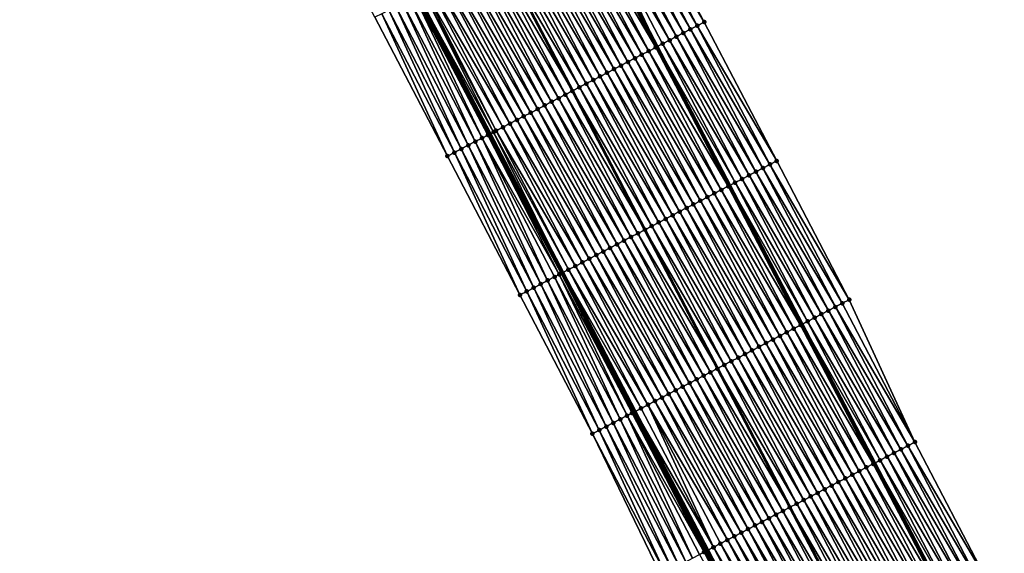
# Model space of a CAD drawing. Header units: feet. Extents: x 2010743 to 2022806, y 818705 to 837694.
# Tile 148 of 256: x 2012669 to 2012795, y 824448 to 824516. Entities that reach past the tile are written whole.
import ezdxf

# ---------------------------------------------------------------- set-up
doc = ezdxf.new("R2010")
doc.units = ezdxf.units.FT
doc.header["$MEASUREMENT"] = 0
for name, color, linetype, lineweight in [('EP_Travel Lane', 172, 'Continuous', 53), ('Road Shots', 141, 'Continuous', 100), ('STRIPING', 60, 'Continuous', 53)]:
    doc.layers.add(name, color=color, linetype=linetype, lineweight=lineweight)
doc.layers.add('I-77-MM17-21_NB-Surface-Border', color=7, linetype='Continuous')
doc.layers.add('I-77-MM17-21_NB-Surface-TIN', color=7, linetype='Continuous')

msp = doc.modelspace()

# ---------------------------------------------------------------- linework, layer by layer
at = {"layer": 'EP_Travel Lane'}
for points in [[(2012673.8, 824607.9, 315.02), (2012683.03, 824590.16, 314.74), (2012692.28, 824572.42, 314.45), (2012701.54, 824554.69, 314.19), (2012710.79, 824536.96, 313.93), (2012720.05, 824519.23, 313.69), (2012729.3, 824501.51, 313.43), (2012738.55, 824483.78, 313.18), (2012747.81, 824466.05, 312.86), (2012757.06, 824448.32, 312.57), (2012766.32, 824430.59, 312.3), (2012775.57, 824412.87, 312.02), (2012784.82, 824395.14, 311.74), (2012794.06, 824377.41, 311.45), (2012803.31, 824359.68, 311.17), (2012812.55, 824341.94, 310.91), (2012821.8, 824324.21, 310.63), (2012831.04, 824306.48, 310.33), (2012840.29, 824288.75, 310.04), (2012849.53, 824271.01, 309.74), (2012858.78, 824253.28, 309.46)], [(2012704.34, 824601.27, 314.37), (2012713.6, 824583.55, 314.1), (2012722.85, 824565.82, 313.83), (2012732.11, 824548.1, 313.56), (2012741.36, 824530.37, 313.27), (2012750.61, 824512.64, 313.01), (2012759.87, 824494.91, 312.71), (2012769.12, 824477.18, 312.41), (2012778.38, 824459.46, 312.13), (2012787.63, 824441.73, 311.83), (2012796.89, 824424, 311.53), (2012806.14, 824406.27, 311.26), (2012815.4, 824388.54, 311), (2012824.66, 824370.82, 310.73), (2012833.92, 824353.09, 310.45), (2012843.17, 824335.36, 310.18), (2012852.43, 824317.64, 309.88), (2012861.69, 824299.91, 309.59), (2012870.94, 824282.18, 309.29), (2012880.2, 824264.46, 309.01)]]:
    msp.add_polyline3d(points, dxfattribs=at)
at = {"layer": 'I-77-MM17-21_NB-Surface-Border', "color": 3, "linetype": 'Continuous', "lineweight": -3}
for points in [[(2012844.09, 824268.18, 309.49), (2012834.36, 824285.66, 309.76), (2012824.94, 824303.3, 310.05), (2012815.46, 824320.91, 310.33), (2012806.19, 824338.63, 310.59), (2012796.94, 824356.36, 310.88), (2012787.7, 824374.1, 311.17), (2012778.51, 824391.86, 311.44), (2012769.42, 824409.66, 311.74), (2012760.51, 824427.57, 312.04), (2012751.08, 824445.2, 312.34), (2012742.33, 824463.19, 312.64), (2012733.08, 824480.92, 312.93), (2012723.82, 824498.65, 313.19), (2012714.57, 824516.38, 313.46), (2012705.11, 824534, 313.69), (2012696.03, 824551.82, 313.95), (2012687.38, 824569.86, 314.26), (2012678.38, 824587.75, 314.57), (2012669.22, 824605.52, 314.89)], [(2012708.59, 824603.48, 314.31), (2012718.72, 824586.22, 314.04), (2012727.97, 824568.5, 313.77), (2012738.11, 824551.23, 313.47), (2012747.37, 824533.5, 313.17), (2012756.62, 824515.78, 312.9), (2012765.87, 824498.05, 312.61), (2012775.13, 824480.32, 312.33), (2012783.5, 824462.13, 312.04), (2012792.75, 824444.4, 311.76), (2012802.01, 824426.67, 311.47), (2012812.15, 824409.4, 311.18), (2012821.39, 824391.67, 310.9), (2012830.64, 824373.93, 310.63), (2012839.88, 824356.2, 310.36), (2012848.24, 824338, 310.1), (2012857.48, 824320.27, 309.8), (2012866.73, 824302.54, 309.54), (2012875.09, 824284.34, 309.25), (2012885.22, 824267.07, 308.95)]]:
    msp.add_polyline3d(points, dxfattribs=at)
at = {"layer": 'I-77-MM17-21_NB-Surface-TIN', "color": 128, "linetype": 'Continuous', "lineweight": -3}
for points in [[(2012754.85, 824514.85, 312.94), (2012745.59, 824532.58, 313.22), (2012744.71, 824532.12, 313.23)], [(2012755.73, 824515.31, 312.91), (2012746.48, 824533.04, 313.19), (2012745.59, 824532.58, 313.22)], [(2012754.85, 824514.85, 312.94), (2012755.73, 824515.31, 312.91), (2012745.59, 824532.58, 313.22)], [(2012756.62, 824515.78, 312.9), (2012747.37, 824533.5, 313.17), (2012746.48, 824533.04, 313.19)], [(2012755.73, 824515.31, 312.91), (2012756.62, 824515.78, 312.9), (2012746.48, 824533.04, 313.19)], [(2012752.19, 824513.46, 313), (2012742.93, 824531.19, 313.25), (2012742.05, 824530.73, 313.27)], [(2012753.07, 824513.92, 312.98), (2012743.82, 824531.65, 313.24), (2012742.93, 824531.19, 313.25)], [(2012752.19, 824513.46, 313), (2012753.07, 824513.92, 312.98), (2012742.93, 824531.19, 313.25)], [(2012753.96, 824514.39, 312.96), (2012744.71, 824532.12, 313.23), (2012743.82, 824531.65, 313.24)], [(2012753.07, 824513.92, 312.98), (2012753.96, 824514.39, 312.96), (2012743.82, 824531.65, 313.24)], [(2012753.96, 824514.39, 312.96), (2012754.85, 824514.85, 312.94), (2012744.71, 824532.12, 313.23)], [(2012749.53, 824512.07, 313.03), (2012740.27, 824529.8, 313.29), (2012739.39, 824529.34, 313.31)], [(2012750.42, 824512.54, 313.01), (2012741.16, 824530.26, 313.27), (2012740.27, 824529.8, 313.29)], [(2012749.53, 824512.07, 313.03), (2012750.42, 824512.54, 313.01), (2012740.27, 824529.8, 313.29)], [(2012750.42, 824512.54, 313.01), (2012741.36, 824530.37, 313.27), (2012741.16, 824530.26, 313.27)], [(2012742.05, 824530.73, 313.27), (2012741.36, 824530.37, 313.27), (2012750.61, 824512.64, 313.01)], [(2012750.42, 824512.54, 313.01), (2012750.61, 824512.64, 313.01), (2012741.36, 824530.37, 313.27)], [(2012751.3, 824513, 313.01), (2012742.05, 824530.73, 313.27), (2012750.61, 824512.64, 313.01)], [(2012751.3, 824513, 313.01), (2012752.19, 824513.46, 313), (2012742.05, 824530.73, 313.27)], [(2012747.76, 824511.15, 313.06), (2012738.5, 824528.87, 313.32), (2012737.62, 824528.41, 313.33)], [(2012748.64, 824511.61, 313.05), (2012739.39, 824529.34, 313.31), (2012738.5, 824528.87, 313.32)], [(2012747.76, 824511.15, 313.06), (2012748.64, 824511.61, 313.05), (2012738.5, 824528.87, 313.32)], [(2012748.64, 824511.61, 313.05), (2012749.53, 824512.07, 313.03), (2012739.39, 824529.34, 313.31)], [(2012745.1, 824509.76, 313.11), (2012735.84, 824527.49, 313.37), (2012734.96, 824527.02, 313.38)], [(2012745.98, 824510.22, 313.09), (2012736.73, 824527.95, 313.35), (2012735.84, 824527.49, 313.37)], [(2012745.1, 824509.76, 313.11), (2012745.98, 824510.22, 313.09), (2012735.84, 824527.49, 313.37)], [(2012746.87, 824510.68, 313.08), (2012737.62, 824528.41, 313.33), (2012736.73, 824527.95, 313.35)], [(2012745.98, 824510.22, 313.09), (2012746.87, 824510.68, 313.08), (2012736.73, 824527.95, 313.35)], [(2012746.87, 824510.68, 313.08), (2012747.76, 824511.15, 313.06), (2012737.62, 824528.41, 313.33)], [(2012742.44, 824508.37, 313.16), (2012733.18, 824526.1, 313.42), (2012732.3, 824525.63, 313.44)], [(2012743.32, 824508.83, 313.14), (2012734.07, 824526.56, 313.4), (2012733.18, 824526.1, 313.42)], [(2012742.44, 824508.37, 313.16), (2012743.32, 824508.83, 313.14), (2012733.18, 824526.1, 313.42)], [(2012744.21, 824509.29, 313.12), (2012734.96, 824527.02, 313.38), (2012734.07, 824526.56, 313.4)], [(2012743.32, 824508.83, 313.14), (2012744.21, 824509.29, 313.12), (2012734.07, 824526.56, 313.4)], [(2012744.21, 824509.29, 313.12), (2012745.1, 824509.76, 313.11), (2012734.96, 824527.02, 313.38)], [(2012740.67, 824507.44, 313.2), (2012731.41, 824525.17, 313.46), (2012730.52, 824524.71, 313.48)], [(2012741.55, 824507.91, 313.18), (2012732.3, 824525.63, 313.44), (2012731.41, 824525.17, 313.46)], [(2012740.67, 824507.44, 313.2), (2012741.55, 824507.91, 313.18), (2012731.41, 824525.17, 313.46)], [(2012741.55, 824507.91, 313.18), (2012742.44, 824508.37, 313.16), (2012732.3, 824525.63, 313.44)], [(2012738.01, 824506.05, 313.25), (2012728.75, 824523.78, 313.51), (2012727.87, 824523.32, 313.53)], [(2012738.89, 824506.52, 313.23), (2012729.64, 824524.24, 313.49), (2012728.75, 824523.78, 313.51)], [(2012738.01, 824506.05, 313.25), (2012738.89, 824506.52, 313.23), (2012728.75, 824523.78, 313.51)], [(2012729.64, 824524.24, 313.49), (2012739.78, 824506.98, 313.22), (2012730.52, 824524.71, 313.48)], [(2012738.89, 824506.52, 313.23), (2012739.78, 824506.98, 313.22), (2012729.64, 824524.24, 313.49)], [(2012740.67, 824507.44, 313.2), (2012730.52, 824524.71, 313.48), (2012739.78, 824506.98, 313.22)], [(2012735.35, 824504.66, 313.31), (2012726.09, 824522.39, 313.57), (2012725.21, 824521.93, 313.59)], [(2012736.23, 824505.13, 313.29), (2012726.98, 824522.86, 313.55), (2012726.09, 824522.39, 313.57)], [(2012735.35, 824504.66, 313.31), (2012736.23, 824505.13, 313.29), (2012726.09, 824522.39, 313.57)], [(2012737.12, 824505.59, 313.27), (2012727.87, 824523.32, 313.53), (2012726.98, 824522.86, 313.55)], [(2012736.23, 824505.13, 313.29), (2012737.12, 824505.59, 313.27), (2012726.98, 824522.86, 313.55)], [(2012737.12, 824505.59, 313.27), (2012738.01, 824506.05, 313.25), (2012727.87, 824523.32, 313.53)], [(2012732.69, 824503.28, 313.36), (2012723.43, 824521, 313.63), (2012722.55, 824520.54, 313.65)], [(2012733.57, 824503.74, 313.34), (2012724.32, 824521.47, 313.61), (2012723.43, 824521, 313.63)], [(2012732.69, 824503.28, 313.36), (2012733.57, 824503.74, 313.34), (2012723.43, 824521, 313.63)], [(2012734.46, 824504.2, 313.33), (2012725.21, 824521.93, 313.59), (2012724.32, 824521.47, 313.61)], [(2012733.57, 824503.74, 313.34), (2012734.46, 824504.2, 313.33), (2012724.32, 824521.47, 313.61)], [(2012734.46, 824504.2, 313.33), (2012735.35, 824504.66, 313.31), (2012725.21, 824521.93, 313.59)], [(2012730.03, 824501.89, 313.42), (2012721, 824519.73, 313.69), (2012720.77, 824519.61, 313.69)], [(2012730.92, 824502.35, 313.4), (2012721.66, 824520.08, 313.68), (2012721, 824519.73, 313.69)], [(2012730.03, 824501.89, 313.42), (2012730.92, 824502.35, 313.4), (2012721, 824519.73, 313.69)], [(2012731.8, 824502.81, 313.38), (2012722.55, 824520.54, 313.65), (2012721.66, 824520.08, 313.68)], [(2012730.92, 824502.35, 313.4), (2012731.8, 824502.81, 313.38), (2012721.66, 824520.08, 313.68)], [(2012731.8, 824502.81, 313.38), (2012732.69, 824503.28, 313.36), (2012722.55, 824520.54, 313.65)], [(2012727.37, 824500.5, 313.33), (2012719, 824518.69, 313.64), (2012718.11, 824518.23, 313.6)], [(2012728.26, 824500.96, 313.37), (2012719.67, 824519.04, 313.69), (2012719, 824518.69, 313.64)], [(2012727.37, 824500.5, 313.33), (2012728.26, 824500.96, 313.37), (2012719, 824518.69, 313.64)], [(2012729, 824501.35, 313.42), (2012719.84, 824519.13, 313.7), (2012719.67, 824519.04, 313.69)], [(2012728.26, 824500.96, 313.37), (2012729, 824501.35, 313.42), (2012719.67, 824519.04, 313.69)], [(2012729.14, 824501.42, 313.43), (2012719.89, 824519.15, 313.7), (2012719.84, 824519.13, 313.7)], [(2012729, 824501.35, 313.42), (2012729.14, 824501.42, 313.43), (2012719.84, 824519.13, 313.7)], [(2012729.15, 824501.43, 313.43), (2012720.05, 824519.23, 313.69), (2012719.89, 824519.15, 313.7)], [(2012729.14, 824501.42, 313.43), (2012729.15, 824501.43, 313.43), (2012719.89, 824519.15, 313.7)], [(2012729.71, 824501.72, 313.42), (2012720.77, 824519.61, 313.69), (2012720.05, 824519.23, 313.69)], [(2012729.71, 824501.72, 313.42), (2012720.05, 824519.23, 313.69), (2012729.3, 824501.51, 313.43)], [(2012729.15, 824501.43, 313.43), (2012729.3, 824501.51, 313.43), (2012720.05, 824519.23, 313.69)], [(2012729.71, 824501.72, 313.42), (2012730.03, 824501.89, 313.42), (2012720.77, 824519.61, 313.69)], [(2012724.71, 824499.11, 313.23), (2012716.34, 824517.3, 313.53), (2012715.45, 824516.84, 313.5)], [(2012725.6, 824499.57, 313.27), (2012717.23, 824517.76, 313.58), (2012716.34, 824517.3, 313.53)], [(2012724.71, 824499.11, 313.23), (2012725.6, 824499.57, 313.27), (2012716.34, 824517.3, 313.53)], [(2012726.48, 824500.04, 313.3), (2012718.11, 824518.23, 313.6), (2012717.23, 824517.76, 313.58)], [(2012725.6, 824499.57, 313.27), (2012726.48, 824500.04, 313.3), (2012717.23, 824517.76, 313.58)], [(2012726.48, 824500.04, 313.3), (2012727.37, 824500.5, 313.33), (2012718.11, 824518.23, 313.6)], [(2012723.82, 824498.65, 313.19), (2012715.45, 824516.84, 313.5), (2012714.57, 824516.38, 313.46)], [(2012723.82, 824498.65, 313.19), (2012724.71, 824499.11, 313.23), (2012715.45, 824516.84, 313.5)], [(2012764.1, 824497.12, 312.65), (2012754.85, 824514.85, 312.94), (2012753.96, 824514.39, 312.96)], [(2012764.99, 824497.59, 312.63), (2012755.73, 824515.31, 312.91), (2012754.85, 824514.85, 312.94)], [(2012764.1, 824497.12, 312.65), (2012764.99, 824497.59, 312.63), (2012754.85, 824514.85, 312.94)], [(2012765.87, 824498.05, 312.61), (2012756.62, 824515.78, 312.9), (2012755.73, 824515.31, 312.91)], [(2012764.99, 824497.59, 312.63), (2012765.87, 824498.05, 312.61), (2012755.73, 824515.31, 312.91)], [(2012761.44, 824495.73, 312.69), (2012752.19, 824513.46, 313), (2012751.3, 824513, 313.01)], [(2012762.33, 824496.2, 312.68), (2012753.07, 824513.92, 312.98), (2012752.19, 824513.46, 313)], [(2012761.44, 824495.73, 312.69), (2012762.33, 824496.2, 312.68), (2012752.19, 824513.46, 313)], [(2012763.22, 824496.66, 312.67), (2012753.96, 824514.39, 312.96), (2012753.07, 824513.92, 312.98)], [(2012762.33, 824496.2, 312.68), (2012763.22, 824496.66, 312.67), (2012753.07, 824513.92, 312.98)], [(2012763.22, 824496.66, 312.67), (2012764.1, 824497.12, 312.65), (2012753.96, 824514.39, 312.96)], [(2012759.67, 824494.81, 312.71), (2012750.42, 824512.54, 313.01), (2012749.53, 824512.07, 313.03)], [(2012750.42, 824512.54, 313.01), (2012759.87, 824494.91, 312.71), (2012750.61, 824512.64, 313.01)], [(2012759.67, 824494.81, 312.71), (2012759.87, 824494.91, 312.71), (2012750.42, 824512.54, 313.01)], [(2012760.56, 824495.27, 312.71), (2012751.3, 824513, 313.01), (2012750.61, 824512.64, 313.01)], [(2012760.56, 824495.27, 312.71), (2012750.61, 824512.64, 313.01), (2012759.87, 824494.91, 312.71)], [(2012760.56, 824495.27, 312.71), (2012761.44, 824495.73, 312.69), (2012751.3, 824513, 313.01)], [(2012757.01, 824493.42, 312.76), (2012747.76, 824511.15, 313.06), (2012746.87, 824510.68, 313.08)], [(2012757.9, 824493.88, 312.75), (2012748.64, 824511.61, 313.05), (2012747.76, 824511.15, 313.06)], [(2012757.01, 824493.42, 312.76), (2012757.9, 824493.88, 312.75), (2012747.76, 824511.15, 313.06)], [(2012758.78, 824494.34, 312.73), (2012749.53, 824512.07, 313.03), (2012748.64, 824511.61, 313.05)], [(2012757.9, 824493.88, 312.75), (2012758.78, 824494.34, 312.73), (2012748.64, 824511.61, 313.05)], [(2012758.78, 824494.34, 312.73), (2012759.67, 824494.81, 312.71), (2012749.53, 824512.07, 313.03)], [(2012754.35, 824492.03, 312.82), (2012745.1, 824509.76, 313.11), (2012744.21, 824509.29, 313.12)], [(2012755.24, 824492.49, 312.8), (2012745.98, 824510.22, 313.09), (2012745.1, 824509.76, 313.11)], [(2012754.35, 824492.03, 312.82), (2012755.24, 824492.49, 312.8), (2012745.1, 824509.76, 313.11)], [(2012756.12, 824492.96, 312.78), (2012746.87, 824510.68, 313.08), (2012745.98, 824510.22, 313.09)], [(2012755.24, 824492.49, 312.8), (2012756.12, 824492.96, 312.78), (2012745.98, 824510.22, 313.09)], [(2012756.12, 824492.96, 312.78), (2012757.01, 824493.42, 312.76), (2012746.87, 824510.68, 313.08)], [(2012752.58, 824491.1, 312.85), (2012743.32, 824508.83, 313.14), (2012742.44, 824508.37, 313.16)], [(2012753.47, 824491.57, 312.83), (2012744.21, 824509.29, 313.12), (2012743.32, 824508.83, 313.14)], [(2012752.58, 824491.1, 312.85), (2012753.47, 824491.57, 312.83), (2012743.32, 824508.83, 313.14)], [(2012753.47, 824491.57, 312.83), (2012754.35, 824492.03, 312.82), (2012744.21, 824509.29, 313.12)], [(2012749.92, 824489.71, 312.92), (2012740.67, 824507.44, 313.2), (2012739.78, 824506.98, 313.22)], [(2012750.81, 824490.18, 312.9), (2012741.55, 824507.91, 313.18), (2012740.67, 824507.44, 313.2)], [(2012749.92, 824489.71, 312.92), (2012750.81, 824490.18, 312.9), (2012740.67, 824507.44, 313.2)], [(2012751.69, 824490.64, 312.87), (2012742.44, 824508.37, 313.16), (2012741.55, 824507.91, 313.18)], [(2012750.81, 824490.18, 312.9), (2012751.69, 824490.64, 312.87), (2012741.55, 824507.91, 313.18)], [(2012751.69, 824490.64, 312.87), (2012752.58, 824491.1, 312.85), (2012742.44, 824508.37, 313.16)], [(2012747.26, 824488.33, 312.98), (2012738.01, 824506.05, 313.25), (2012737.12, 824505.59, 313.27)], [(2012748.15, 824488.79, 312.96), (2012738.89, 824506.52, 313.23), (2012738.01, 824506.05, 313.25)], [(2012747.26, 824488.33, 312.98), (2012748.15, 824488.79, 312.96), (2012738.01, 824506.05, 313.25)], [(2012738.89, 824506.52, 313.23), (2012749.03, 824489.25, 312.94), (2012739.78, 824506.98, 313.22)], [(2012748.15, 824488.79, 312.96), (2012749.03, 824489.25, 312.94), (2012738.89, 824506.52, 313.23)], [(2012749.92, 824489.71, 312.92), (2012739.78, 824506.98, 313.22), (2012749.03, 824489.25, 312.94)], [(2012744.6, 824486.94, 313.05), (2012735.35, 824504.66, 313.31), (2012734.46, 824504.2, 313.33)], [(2012745.49, 824487.4, 313.03), (2012736.23, 824505.13, 313.29), (2012735.35, 824504.66, 313.31)], [(2012744.6, 824486.94, 313.05), (2012745.49, 824487.4, 313.03), (2012735.35, 824504.66, 313.31)], [(2012746.37, 824487.86, 313), (2012737.12, 824505.59, 313.27), (2012736.23, 824505.13, 313.29)], [(2012745.49, 824487.4, 313.03), (2012746.37, 824487.86, 313), (2012736.23, 824505.13, 313.29)], [(2012746.37, 824487.86, 313), (2012747.26, 824488.33, 312.98), (2012737.12, 824505.59, 313.27)], [(2012742.83, 824486.01, 313.09), (2012733.57, 824503.74, 313.34), (2012732.69, 824503.28, 313.36)], [(2012743.72, 824486.47, 313.07), (2012734.46, 824504.2, 313.33), (2012733.57, 824503.74, 313.34)], [(2012742.83, 824486.01, 313.09), (2012743.72, 824486.47, 313.07), (2012733.57, 824503.74, 313.34)], [(2012743.72, 824486.47, 313.07), (2012744.6, 824486.94, 313.05), (2012734.46, 824504.2, 313.33)], [(2012740.17, 824484.62, 313.16), (2012730.92, 824502.35, 313.4), (2012730.03, 824501.89, 313.42)], [(2012741.06, 824485.08, 313.14), (2012731.8, 824502.81, 313.38), (2012730.92, 824502.35, 313.4)], [(2012740.17, 824484.62, 313.16), (2012741.06, 824485.08, 313.14), (2012730.92, 824502.35, 313.4)], [(2012741.94, 824485.55, 313.11), (2012732.69, 824503.28, 313.36), (2012731.8, 824502.81, 313.38)], [(2012741.06, 824485.08, 313.14), (2012741.94, 824485.55, 313.11), (2012731.8, 824502.81, 313.38)], [(2012741.94, 824485.55, 313.11), (2012742.83, 824486.01, 313.09), (2012732.69, 824503.28, 313.36)], [(2012736.62, 824482.77, 313.08), (2012728.26, 824500.96, 313.37), (2012727.37, 824500.5, 313.33)], [(2012738.11, 824483.55, 313.18), (2012729, 824501.35, 313.42), (2012728.26, 824500.96, 313.37)], [(2012736.62, 824482.77, 313.08), (2012737.51, 824483.23, 313.12), (2012728.26, 824500.96, 313.37)], [(2012737.51, 824483.23, 313.12), (2012738.11, 824483.55, 313.18), (2012728.26, 824500.96, 313.37)], [(2012738.35, 824483.67, 313.19), (2012729.14, 824501.42, 313.43), (2012729, 824501.35, 313.42)], [(2012738.11, 824483.55, 313.18), (2012738.35, 824483.67, 313.19), (2012729, 824501.35, 313.42)], [(2012738.4, 824483.7, 313.19), (2012729.15, 824501.43, 313.43), (2012729.14, 824501.42, 313.43)], [(2012738.35, 824483.67, 313.19), (2012738.39, 824483.69, 313.19), (2012729.14, 824501.42, 313.43)], [(2012738.39, 824483.69, 313.19), (2012738.4, 824483.7, 313.19), (2012729.14, 824501.42, 313.43)], [(2012729.15, 824501.43, 313.43), (2012738.55, 824483.78, 313.18), (2012729.3, 824501.51, 313.43)], [(2012738.4, 824483.7, 313.19), (2012738.55, 824483.78, 313.18), (2012729.15, 824501.43, 313.43)], [(2012729.71, 824501.72, 313.42), (2012729.3, 824501.51, 313.43), (2012738.55, 824483.78, 313.18)], [(2012739.28, 824484.16, 313.17), (2012730.03, 824501.89, 313.42), (2012729.71, 824501.72, 313.42)], [(2012739.28, 824484.16, 313.17), (2012729.71, 824501.72, 313.42), (2012738.55, 824483.78, 313.18)], [(2012739.28, 824484.16, 313.17), (2012740.17, 824484.62, 313.16), (2012730.03, 824501.89, 313.42)], [(2012734.85, 824481.85, 313.01), (2012726.48, 824500.04, 313.3), (2012725.6, 824499.57, 313.27)], [(2012735.74, 824482.31, 313.05), (2012727.37, 824500.5, 313.33), (2012726.48, 824500.04, 313.3)], [(2012734.85, 824481.85, 313.01), (2012735.74, 824482.31, 313.05), (2012726.48, 824500.04, 313.3)], [(2012735.74, 824482.31, 313.05), (2012736.62, 824482.77, 313.08), (2012727.37, 824500.5, 313.33)], [(2012733.08, 824480.92, 312.93), (2012724.71, 824499.11, 313.23), (2012723.82, 824498.65, 313.19)], [(2012733.96, 824481.38, 312.97), (2012725.6, 824499.57, 313.27), (2012724.71, 824499.11, 313.23)], [(2012733.08, 824480.92, 312.93), (2012733.96, 824481.38, 312.97), (2012724.71, 824499.11, 313.23)], [(2012733.96, 824481.38, 312.97), (2012734.85, 824481.85, 313.01), (2012725.6, 824499.57, 313.27)], [(2012773.36, 824479.39, 312.37), (2012764.1, 824497.12, 312.65), (2012763.22, 824496.66, 312.67)], [(2012774.24, 824479.86, 312.36), (2012764.99, 824497.59, 312.63), (2012764.1, 824497.12, 312.65)], [(2012773.36, 824479.39, 312.37), (2012774.24, 824479.86, 312.36), (2012764.1, 824497.12, 312.65)], [(2012775.13, 824480.32, 312.33), (2012765.87, 824498.05, 312.61), (2012764.99, 824497.59, 312.63)], [(2012774.24, 824479.86, 312.36), (2012775.13, 824480.32, 312.33), (2012764.99, 824497.59, 312.63)], [(2012771.58, 824478.47, 312.39), (2012762.33, 824496.2, 312.68), (2012761.44, 824495.73, 312.69)], [(2012772.47, 824478.93, 312.38), (2012763.22, 824496.66, 312.67), (2012762.33, 824496.2, 312.68)], [(2012771.58, 824478.47, 312.39), (2012772.47, 824478.93, 312.38), (2012762.33, 824496.2, 312.68)], [(2012772.47, 824478.93, 312.38), (2012773.36, 824479.39, 312.37), (2012763.22, 824496.66, 312.67)], [(2012768.92, 824477.08, 312.41), (2012759.67, 824494.81, 312.71), (2012758.78, 824494.34, 312.73)], [(2012759.67, 824494.81, 312.71), (2012769.12, 824477.18, 312.41), (2012759.87, 824494.91, 312.71)], [(2012768.92, 824477.08, 312.41), (2012769.12, 824477.18, 312.41), (2012759.67, 824494.81, 312.71)], [(2012769.81, 824477.54, 312.4), (2012760.56, 824495.27, 312.71), (2012759.87, 824494.91, 312.71)], [(2012769.81, 824477.54, 312.4), (2012759.87, 824494.91, 312.71), (2012769.12, 824477.18, 312.41)], [(2012770.7, 824478.01, 312.4), (2012761.44, 824495.73, 312.69), (2012760.56, 824495.27, 312.71)], [(2012769.81, 824477.54, 312.4), (2012770.7, 824478.01, 312.4), (2012760.56, 824495.27, 312.71)], [(2012770.7, 824478.01, 312.4), (2012771.58, 824478.47, 312.39), (2012761.44, 824495.73, 312.69)], [(2012766.27, 824475.69, 312.47), (2012757.01, 824493.42, 312.76), (2012756.12, 824492.96, 312.78)], [(2012767.15, 824476.15, 312.46), (2012757.9, 824493.88, 312.75), (2012757.01, 824493.42, 312.76)], [(2012766.27, 824475.69, 312.47), (2012767.15, 824476.15, 312.46), (2012757.01, 824493.42, 312.76)], [(2012768.04, 824476.62, 312.44), (2012758.78, 824494.34, 312.73), (2012757.9, 824493.88, 312.75)], [(2012767.15, 824476.15, 312.46), (2012768.04, 824476.62, 312.44), (2012757.9, 824493.88, 312.75)], [(2012768.04, 824476.62, 312.44), (2012768.92, 824477.08, 312.41), (2012758.78, 824494.34, 312.73)], [(2012764.49, 824474.77, 312.51), (2012755.24, 824492.49, 312.8), (2012754.35, 824492.03, 312.82)], [(2012765.38, 824475.23, 312.49), (2012756.12, 824492.96, 312.78), (2012755.24, 824492.49, 312.8)], [(2012764.49, 824474.77, 312.51), (2012765.38, 824475.23, 312.49), (2012755.24, 824492.49, 312.8)], [(2012765.38, 824475.23, 312.49), (2012766.27, 824475.69, 312.47), (2012756.12, 824492.96, 312.78)], [(2012761.83, 824473.38, 312.55), (2012752.58, 824491.1, 312.85), (2012751.69, 824490.64, 312.87)], [(2012762.72, 824473.84, 312.54), (2012753.47, 824491.57, 312.83), (2012752.58, 824491.1, 312.85)], [(2012761.83, 824473.38, 312.55), (2012762.72, 824473.84, 312.54), (2012752.58, 824491.1, 312.85)], [(2012763.61, 824474.3, 312.52), (2012754.35, 824492.03, 312.82), (2012753.47, 824491.57, 312.83)], [(2012762.72, 824473.84, 312.54), (2012763.61, 824474.3, 312.52), (2012753.47, 824491.57, 312.83)], [(2012763.61, 824474.3, 312.52), (2012764.49, 824474.77, 312.51), (2012754.35, 824492.03, 312.82)], [(2012759.17, 824471.99, 312.62), (2012749.92, 824489.71, 312.92), (2012749.03, 824489.25, 312.94)], [(2012760.06, 824472.45, 312.6), (2012750.81, 824490.18, 312.9), (2012749.92, 824489.71, 312.92)], [(2012759.17, 824471.99, 312.62), (2012760.06, 824472.45, 312.6), (2012749.92, 824489.71, 312.92)], [(2012760.95, 824472.91, 312.57), (2012751.69, 824490.64, 312.87), (2012750.81, 824490.18, 312.9)], [(2012760.06, 824472.45, 312.6), (2012760.95, 824472.91, 312.57), (2012750.81, 824490.18, 312.9)], [(2012760.95, 824472.91, 312.57), (2012761.83, 824473.38, 312.55), (2012751.69, 824490.64, 312.87)], [(2012756.52, 824470.6, 312.67), (2012747.26, 824488.33, 312.98), (2012746.37, 824487.86, 313)], [(2012757.4, 824471.06, 312.65), (2012748.15, 824488.79, 312.96), (2012747.26, 824488.33, 312.98)], [(2012756.52, 824470.6, 312.67), (2012757.4, 824471.06, 312.65), (2012747.26, 824488.33, 312.98)], [(2012748.15, 824488.79, 312.96), (2012758.29, 824471.52, 312.63), (2012749.03, 824489.25, 312.94)], [(2012757.4, 824471.06, 312.65), (2012758.29, 824471.52, 312.63), (2012748.15, 824488.79, 312.96)], [(2012759.17, 824471.99, 312.62), (2012749.03, 824489.25, 312.94), (2012758.29, 824471.52, 312.63)], [(2012754.74, 824469.67, 312.71), (2012745.49, 824487.4, 313.03), (2012744.6, 824486.94, 313.05)], [(2012755.63, 824470.14, 312.69), (2012746.37, 824487.86, 313), (2012745.49, 824487.4, 313.03)], [(2012754.74, 824469.67, 312.71), (2012755.63, 824470.14, 312.69), (2012745.49, 824487.4, 313.03)], [(2012755.63, 824470.14, 312.69), (2012756.52, 824470.6, 312.67), (2012746.37, 824487.86, 313)], [(2012752.08, 824468.28, 312.77), (2012742.83, 824486.01, 313.09), (2012741.94, 824485.55, 313.11)], [(2012752.97, 824468.75, 312.75), (2012743.72, 824486.47, 313.07), (2012742.83, 824486.01, 313.09)], [(2012752.08, 824468.28, 312.77), (2012752.97, 824468.75, 312.75), (2012742.83, 824486.01, 313.09)], [(2012753.86, 824469.21, 312.73), (2012744.6, 824486.94, 313.05), (2012743.72, 824486.47, 313.07)], [(2012752.97, 824468.75, 312.75), (2012753.86, 824469.21, 312.73), (2012743.72, 824486.47, 313.07)], [(2012753.86, 824469.21, 312.73), (2012754.74, 824469.67, 312.71), (2012744.6, 824486.94, 313.05)], [(2012749.42, 824466.89, 312.84), (2012740.17, 824484.62, 313.16), (2012739.28, 824484.16, 313.17)], [(2012750.31, 824467.36, 312.82), (2012741.06, 824485.08, 313.14), (2012740.17, 824484.62, 313.16)], [(2012749.42, 824466.89, 312.84), (2012750.31, 824467.36, 312.82), (2012740.17, 824484.62, 313.16)], [(2012751.2, 824467.82, 312.79), (2012741.94, 824485.55, 313.11), (2012741.06, 824485.08, 313.14)], [(2012750.31, 824467.36, 312.82), (2012751.2, 824467.82, 312.79), (2012741.06, 824485.08, 313.14)], [(2012751.2, 824467.82, 312.79), (2012752.08, 824468.28, 312.77), (2012741.94, 824485.55, 313.11)], [(2012746.76, 824465.51, 312.81), (2012738.11, 824483.55, 313.18), (2012737.51, 824483.23, 313.12)], [(2012747.51, 824465.9, 312.87), (2012738.35, 824483.67, 313.19), (2012738.11, 824483.55, 313.18)], [(2012746.76, 824465.51, 312.81), (2012747.4, 824465.83, 312.86), (2012738.11, 824483.55, 313.18)], [(2012747.4, 824465.83, 312.86), (2012747.51, 824465.9, 312.87), (2012738.11, 824483.55, 313.18)], [(2012747.65, 824465.97, 312.86), (2012738.39, 824483.69, 313.19), (2012738.35, 824483.67, 313.19)], [(2012747.51, 824465.9, 312.87), (2012747.54, 824465.91, 312.87), (2012738.35, 824483.67, 313.19)], [(2012747.54, 824465.91, 312.87), (2012747.65, 824465.97, 312.86), (2012738.35, 824483.67, 313.19)], [(2012747.65, 824465.97, 312.86), (2012738.4, 824483.7, 313.19), (2012738.39, 824483.69, 313.19)], [(2012738.4, 824483.7, 313.19), (2012747.81, 824466.05, 312.86), (2012738.55, 824483.78, 313.18)], [(2012747.65, 824465.97, 312.86), (2012747.81, 824466.05, 312.86), (2012738.4, 824483.7, 313.19)], [(2012748.54, 824466.43, 312.85), (2012739.28, 824484.16, 313.17), (2012738.55, 824483.78, 313.18)], [(2012748.54, 824466.43, 312.85), (2012738.55, 824483.78, 313.18), (2012747.81, 824466.05, 312.86)], [(2012748.54, 824466.43, 312.85), (2012749.42, 824466.89, 312.84), (2012739.28, 824484.16, 313.17)], [(2012744.1, 824464.12, 312.71), (2012735.74, 824482.31, 313.05), (2012734.85, 824481.85, 313.01)], [(2012744.99, 824464.58, 312.75), (2012736.62, 824482.77, 313.08), (2012735.74, 824482.31, 313.05)], [(2012744.1, 824464.12, 312.71), (2012744.99, 824464.58, 312.75), (2012735.74, 824482.31, 313.05)], [(2012745.88, 824465.04, 312.78), (2012737.51, 824483.23, 313.12), (2012736.62, 824482.77, 313.08)], [(2012744.99, 824464.58, 312.75), (2012745.88, 824465.04, 312.78), (2012736.62, 824482.77, 313.08)], [(2012745.88, 824465.04, 312.78), (2012746.76, 824465.51, 312.81), (2012737.51, 824483.23, 313.12)], [(2012742.33, 824463.19, 312.64), (2012733.96, 824481.38, 312.97), (2012733.08, 824480.92, 312.93)], [(2012743.22, 824463.66, 312.68), (2012734.85, 824481.85, 313.01), (2012733.96, 824481.38, 312.97)], [(2012742.33, 824463.19, 312.64), (2012743.22, 824463.66, 312.68), (2012733.96, 824481.38, 312.97)], [(2012743.22, 824463.66, 312.68), (2012744.1, 824464.12, 312.71), (2012734.85, 824481.85, 313.01)], [(2012783.5, 824462.13, 312.04), (2012774.24, 824479.86, 312.36), (2012773.36, 824479.39, 312.37)], [(2012783.5, 824462.13, 312.04), (2012775.13, 824480.32, 312.33), (2012774.24, 824479.86, 312.36)], [(2012780.84, 824460.74, 312.09), (2012771.58, 824478.47, 312.39), (2012770.7, 824478.01, 312.4)], [(2012781.72, 824461.2, 312.08), (2012772.47, 824478.93, 312.38), (2012771.58, 824478.47, 312.39)], [(2012780.84, 824460.74, 312.09), (2012781.72, 824461.2, 312.08), (2012771.58, 824478.47, 312.39)], [(2012782.61, 824461.67, 312.06), (2012773.36, 824479.39, 312.37), (2012772.47, 824478.93, 312.38)], [(2012781.72, 824461.2, 312.08), (2012782.61, 824461.67, 312.06), (2012772.47, 824478.93, 312.38)], [(2012782.61, 824461.67, 312.06), (2012783.5, 824462.13, 312.04), (2012773.36, 824479.39, 312.37)], [(2012778.18, 824459.35, 312.13), (2012768.92, 824477.08, 312.41), (2012768.04, 824476.62, 312.44)], [(2012768.92, 824477.08, 312.41), (2012778.38, 824459.46, 312.13), (2012769.12, 824477.18, 312.41)], [(2012778.18, 824459.35, 312.13), (2012778.38, 824459.46, 312.13), (2012768.92, 824477.08, 312.41)], [(2012779.06, 824459.82, 312.12), (2012769.81, 824477.54, 312.4), (2012769.12, 824477.18, 312.41)], [(2012779.06, 824459.82, 312.12), (2012769.12, 824477.18, 312.41), (2012778.38, 824459.46, 312.13)], [(2012779.95, 824460.28, 312.11), (2012770.7, 824478.01, 312.4), (2012769.81, 824477.54, 312.4)], [(2012779.06, 824459.82, 312.12), (2012779.95, 824460.28, 312.11), (2012769.81, 824477.54, 312.4)], [(2012779.95, 824460.28, 312.11), (2012780.84, 824460.74, 312.09), (2012770.7, 824478.01, 312.4)], [(2012776.41, 824458.43, 312.17), (2012767.15, 824476.15, 312.46), (2012766.27, 824475.69, 312.47)], [(2012777.29, 824458.89, 312.15), (2012768.04, 824476.62, 312.44), (2012767.15, 824476.15, 312.46)], [(2012776.41, 824458.43, 312.17), (2012777.29, 824458.89, 312.15), (2012767.15, 824476.15, 312.46)], [(2012777.29, 824458.89, 312.15), (2012778.18, 824459.35, 312.13), (2012768.04, 824476.62, 312.44)], [(2012773.75, 824457.04, 312.21), (2012764.49, 824474.77, 312.51), (2012763.61, 824474.3, 312.52)], [(2012774.63, 824457.5, 312.2), (2012765.38, 824475.23, 312.49), (2012764.49, 824474.77, 312.51)], [(2012773.75, 824457.04, 312.21), (2012774.63, 824457.5, 312.2), (2012764.49, 824474.77, 312.51)], [(2012775.52, 824457.96, 312.18), (2012766.27, 824475.69, 312.47), (2012765.38, 824475.23, 312.49)], [(2012774.63, 824457.5, 312.2), (2012775.52, 824457.96, 312.18), (2012765.38, 824475.23, 312.49)], [(2012775.52, 824457.96, 312.18), (2012776.41, 824458.43, 312.17), (2012766.27, 824475.69, 312.47)], [(2012771.09, 824455.65, 312.26), (2012761.83, 824473.38, 312.55), (2012760.95, 824472.91, 312.57)], [(2012771.97, 824456.11, 312.24), (2012762.72, 824473.84, 312.54), (2012761.83, 824473.38, 312.55)], [(2012771.09, 824455.65, 312.26), (2012771.97, 824456.11, 312.24), (2012761.83, 824473.38, 312.55)], [(2012772.86, 824456.57, 312.23), (2012763.61, 824474.3, 312.52), (2012762.72, 824473.84, 312.54)], [(2012771.97, 824456.11, 312.24), (2012772.86, 824456.57, 312.23), (2012762.72, 824473.84, 312.54)], [(2012772.86, 824456.57, 312.23), (2012773.75, 824457.04, 312.21), (2012763.61, 824474.3, 312.52)], [(2012768.43, 824454.26, 312.33), (2012759.17, 824471.99, 312.62), (2012758.29, 824471.52, 312.63)], [(2012769.31, 824454.72, 312.3), (2012760.06, 824472.45, 312.6), (2012759.17, 824471.99, 312.62)], [(2012768.43, 824454.26, 312.33), (2012769.31, 824454.72, 312.3), (2012759.17, 824471.99, 312.62)], [(2012770.2, 824455.19, 312.28), (2012760.95, 824472.91, 312.57), (2012760.06, 824472.45, 312.6)], [(2012769.31, 824454.72, 312.3), (2012770.2, 824455.19, 312.28), (2012760.06, 824472.45, 312.6)], [(2012770.2, 824455.19, 312.28), (2012771.09, 824455.65, 312.26), (2012760.95, 824472.91, 312.57)], [(2012766.66, 824453.33, 312.36), (2012757.4, 824471.06, 312.65), (2012756.52, 824470.6, 312.67)], [(2012757.4, 824471.06, 312.65), (2012767.54, 824453.8, 312.34), (2012758.29, 824471.52, 312.63)], [(2012766.66, 824453.33, 312.36), (2012767.54, 824453.8, 312.34), (2012757.4, 824471.06, 312.65)], [(2012768.43, 824454.26, 312.33), (2012758.29, 824471.52, 312.63), (2012767.54, 824453.8, 312.34)], [(2012764, 824451.94, 312.42), (2012754.74, 824469.67, 312.71), (2012753.86, 824469.21, 312.73)], [(2012764.88, 824452.41, 312.4), (2012755.63, 824470.14, 312.69), (2012754.74, 824469.67, 312.71)], [(2012764, 824451.94, 312.42), (2012764.88, 824452.41, 312.4), (2012754.74, 824469.67, 312.71)], [(2012765.77, 824452.87, 312.38), (2012756.52, 824470.6, 312.67), (2012755.63, 824470.14, 312.69)], [(2012764.88, 824452.41, 312.4), (2012765.77, 824452.87, 312.38), (2012755.63, 824470.14, 312.69)], [(2012765.77, 824452.87, 312.38), (2012766.66, 824453.33, 312.36), (2012756.52, 824470.6, 312.67)], [(2012761.34, 824450.56, 312.48), (2012752.08, 824468.28, 312.77), (2012751.2, 824467.82, 312.79)], [(2012762.22, 824451.02, 312.46), (2012752.97, 824468.75, 312.75), (2012752.08, 824468.28, 312.77)], [(2012761.34, 824450.56, 312.48), (2012762.22, 824451.02, 312.46), (2012752.08, 824468.28, 312.77)], [(2012763.11, 824451.48, 312.44), (2012753.86, 824469.21, 312.73), (2012752.97, 824468.75, 312.75)], [(2012762.22, 824451.02, 312.46), (2012763.11, 824451.48, 312.44), (2012752.97, 824468.75, 312.75)], [(2012763.11, 824451.48, 312.44), (2012764, 824451.94, 312.42), (2012753.86, 824469.21, 312.73)], [(2012759.57, 824449.63, 312.52), (2012750.31, 824467.36, 312.82), (2012749.42, 824466.89, 312.84)], [(2012760.45, 824450.09, 312.5), (2012751.2, 824467.82, 312.79), (2012750.31, 824467.36, 312.82)], [(2012759.57, 824449.63, 312.52), (2012760.45, 824450.09, 312.5), (2012750.31, 824467.36, 312.82)], [(2012760.45, 824450.09, 312.5), (2012761.34, 824450.56, 312.48), (2012751.2, 824467.82, 312.79)], [(2012756.59, 824448.08, 312.57), (2012747.4, 824465.83, 312.86), (2012746.76, 824465.51, 312.81)], [(2012756.74, 824448.16, 312.57), (2012747.51, 824465.9, 312.87), (2012747.4, 824465.83, 312.86)], [(2012756.59, 824448.08, 312.57), (2012756.74, 824448.16, 312.57), (2012747.4, 824465.83, 312.86)], [(2012756.74, 824448.16, 312.57), (2012747.54, 824465.91, 312.87), (2012747.51, 824465.9, 312.87)], [(2012756.91, 824448.24, 312.57), (2012747.65, 824465.97, 312.86), (2012747.54, 824465.91, 312.87)], [(2012756.74, 824448.16, 312.57), (2012756.91, 824448.24, 312.57), (2012747.54, 824465.91, 312.87)], [(2012747.65, 824465.97, 312.86), (2012757.06, 824448.32, 312.57), (2012747.81, 824466.05, 312.86)], [(2012756.91, 824448.24, 312.57), (2012757.06, 824448.32, 312.57), (2012747.65, 824465.97, 312.86)], [(2012757.79, 824448.7, 312.56), (2012748.54, 824466.43, 312.85), (2012747.81, 824466.05, 312.86)], [(2012757.79, 824448.7, 312.56), (2012747.81, 824466.05, 312.86), (2012757.06, 824448.32, 312.57)], [(2012757.81, 824448.71, 312.56), (2012749.42, 824466.89, 312.84), (2012748.54, 824466.43, 312.85)], [(2012757.79, 824448.7, 312.56), (2012757.81, 824448.71, 312.56), (2012748.54, 824466.43, 312.85)], [(2012757.81, 824448.71, 312.56), (2012758.68, 824449.17, 312.55), (2012749.42, 824466.89, 312.84)], [(2012758.68, 824449.17, 312.55), (2012759.57, 824449.63, 312.52), (2012749.42, 824466.89, 312.84)], [(2012753.36, 824446.39, 312.44), (2012744.99, 824464.58, 312.75), (2012744.1, 824464.12, 312.71)], [(2012754.25, 824446.85, 312.48), (2012745.88, 824465.04, 312.78), (2012744.99, 824464.58, 312.75)], [(2012753.36, 824446.39, 312.44), (2012754.25, 824446.85, 312.48), (2012744.99, 824464.58, 312.75)], [(2012755.13, 824447.32, 312.51), (2012746.76, 824465.51, 312.81), (2012745.88, 824465.04, 312.78)], [(2012754.25, 824446.85, 312.48), (2012755.13, 824447.32, 312.51), (2012745.88, 824465.04, 312.78)], [(2012755.13, 824447.32, 312.51), (2012756.02, 824447.78, 312.54), (2012746.76, 824465.51, 312.81)], [(2012756.02, 824447.78, 312.54), (2012756.59, 824448.08, 312.57), (2012746.76, 824465.51, 312.81)], [(2012751.59, 824445.47, 312.36), (2012743.22, 824463.66, 312.68), (2012742.33, 824463.19, 312.64)], [(2012751.08, 824445.2, 312.34), (2012751.59, 824445.47, 312.36), (2012742.33, 824463.19, 312.64)], [(2012752.47, 824445.93, 312.4), (2012744.1, 824464.12, 312.71), (2012743.22, 824463.66, 312.68)], [(2012751.59, 824445.47, 312.36), (2012752.47, 824445.93, 312.4), (2012743.22, 824463.66, 312.68)], [(2012752.47, 824445.93, 312.4), (2012753.36, 824446.39, 312.44), (2012744.1, 824464.12, 312.71)], [(2012792.75, 824444.4, 311.76), (2012783.5, 824462.13, 312.04), (2012782.61, 824461.67, 312.06)], [(2012790.09, 824443.01, 311.8), (2012780.84, 824460.74, 312.09), (2012779.95, 824460.28, 312.11)], [(2012790.98, 824443.48, 311.79), (2012781.72, 824461.2, 312.08), (2012780.84, 824460.74, 312.09)], [(2012790.09, 824443.01, 311.8), (2012790.98, 824443.48, 311.79), (2012780.84, 824460.74, 312.09)], [(2012791.86, 824443.94, 311.77), (2012782.61, 824461.67, 312.06), (2012781.72, 824461.2, 312.08)], [(2012790.98, 824443.48, 311.79), (2012791.86, 824443.94, 311.77), (2012781.72, 824461.2, 312.08)], [(2012791.86, 824443.94, 311.77), (2012792.75, 824444.4, 311.76), (2012782.61, 824461.67, 312.06)], [(2012778.18, 824459.35, 312.13), (2012787.63, 824441.73, 311.83), (2012778.38, 824459.46, 312.13)], [(2012788.32, 824442.09, 311.82), (2012779.06, 824459.82, 312.12), (2012778.38, 824459.46, 312.13)], [(2012788.32, 824442.09, 311.82), (2012778.38, 824459.46, 312.13), (2012787.63, 824441.73, 311.83)], [(2012789.21, 824442.55, 311.81), (2012779.95, 824460.28, 312.11), (2012779.06, 824459.82, 312.12)], [(2012788.32, 824442.09, 311.82), (2012789.21, 824442.55, 311.81), (2012779.06, 824459.82, 312.12)], [(2012789.21, 824442.55, 311.81), (2012790.09, 824443.01, 311.8), (2012779.95, 824460.28, 312.11)], [(2012785.66, 824440.7, 311.87), (2012776.41, 824458.43, 312.17), (2012775.52, 824457.96, 312.18)], [(2012786.55, 824441.16, 311.85), (2012777.29, 824458.89, 312.15), (2012776.41, 824458.43, 312.17)], [(2012785.66, 824440.7, 311.87), (2012786.55, 824441.16, 311.85), (2012776.41, 824458.43, 312.17)], [(2012787.43, 824441.62, 311.83), (2012778.18, 824459.35, 312.13), (2012777.29, 824458.89, 312.15)], [(2012786.55, 824441.16, 311.85), (2012787.43, 824441.62, 311.83), (2012777.29, 824458.89, 312.15)], [(2012787.43, 824441.62, 311.83), (2012787.63, 824441.73, 311.83), (2012778.18, 824459.35, 312.13)], [(2012783, 824439.31, 311.93), (2012773.75, 824457.04, 312.21), (2012772.86, 824456.57, 312.23)], [(2012783.89, 824439.77, 311.91), (2012774.63, 824457.5, 312.2), (2012773.75, 824457.04, 312.21)], [(2012783, 824439.31, 311.93), (2012783.89, 824439.77, 311.91), (2012773.75, 824457.04, 312.21)], [(2012784.77, 824440.24, 311.89), (2012775.52, 824457.96, 312.18), (2012774.63, 824457.5, 312.2)], [(2012783.89, 824439.77, 311.91), (2012784.77, 824440.24, 311.89), (2012774.63, 824457.5, 312.2)], [(2012784.77, 824440.24, 311.89), (2012785.66, 824440.7, 311.87), (2012775.52, 824457.96, 312.18)], [(2012780.34, 824437.92, 311.98), (2012771.09, 824455.65, 312.26), (2012770.2, 824455.19, 312.28)], [(2012781.23, 824438.38, 311.96), (2012771.97, 824456.11, 312.24), (2012771.09, 824455.65, 312.26)], [(2012780.34, 824437.92, 311.98), (2012781.23, 824438.38, 311.96), (2012771.09, 824455.65, 312.26)], [(2012782.11, 824438.85, 311.95), (2012772.86, 824456.57, 312.23), (2012771.97, 824456.11, 312.24)], [(2012781.23, 824438.38, 311.96), (2012782.11, 824438.85, 311.95), (2012771.97, 824456.11, 312.24)], [(2012782.11, 824438.85, 311.95), (2012783, 824439.31, 311.93), (2012772.86, 824456.57, 312.23)], [(2012778.57, 824436.99, 312.03), (2012769.31, 824454.72, 312.3), (2012768.43, 824454.26, 312.33)], [(2012779.46, 824437.46, 312), (2012770.2, 824455.19, 312.28), (2012769.31, 824454.72, 312.3)], [(2012778.57, 824436.99, 312.03), (2012779.46, 824437.46, 312), (2012769.31, 824454.72, 312.3)], [(2012779.46, 824437.46, 312), (2012780.34, 824437.92, 311.98), (2012770.2, 824455.19, 312.28)], [(2012775.91, 824435.61, 312.09), (2012766.66, 824453.33, 312.36), (2012765.77, 824452.87, 312.38)], [(2012766.66, 824453.33, 312.36), (2012776.8, 824436.07, 312.07), (2012767.54, 824453.8, 312.34)], [(2012775.91, 824435.61, 312.09), (2012776.8, 824436.07, 312.07), (2012766.66, 824453.33, 312.36)], [(2012777.68, 824436.53, 312.06), (2012768.43, 824454.26, 312.33), (2012767.54, 824453.8, 312.34)], [(2012777.68, 824436.53, 312.06), (2012767.54, 824453.8, 312.34), (2012776.8, 824436.07, 312.07)], [(2012777.68, 824436.53, 312.06), (2012778.57, 824436.99, 312.03), (2012768.43, 824454.26, 312.33)], [(2012773.25, 824434.22, 312.15), (2012764, 824451.94, 312.42), (2012763.11, 824451.48, 312.44)], [(2012774.14, 824434.68, 312.13), (2012764.88, 824452.41, 312.4), (2012764, 824451.94, 312.42)], [(2012773.25, 824434.22, 312.15), (2012774.14, 824434.68, 312.13), (2012764, 824451.94, 312.42)], [(2012775.02, 824435.14, 312.11), (2012765.77, 824452.87, 312.38), (2012764.88, 824452.41, 312.4)], [(2012774.14, 824434.68, 312.13), (2012775.02, 824435.14, 312.11), (2012764.88, 824452.41, 312.4)], [(2012775.02, 824435.14, 312.11), (2012775.91, 824435.61, 312.09), (2012765.77, 824452.87, 312.38)], [(2012771.48, 824433.29, 312.19), (2012762.22, 824451.02, 312.46), (2012761.34, 824450.56, 312.48)], [(2012772.36, 824433.75, 312.17), (2012763.11, 824451.48, 312.44), (2012762.22, 824451.02, 312.46)], [(2012771.48, 824433.29, 312.19), (2012772.36, 824433.75, 312.17), (2012762.22, 824451.02, 312.46)], [(2012772.36, 824433.75, 312.17), (2012773.25, 824434.22, 312.15), (2012763.11, 824451.48, 312.44)], [(2012768.82, 824431.9, 312.25), (2012759.57, 824449.63, 312.52), (2012758.68, 824449.17, 312.55)], [(2012769.71, 824432.36, 312.23), (2012760.45, 824450.09, 312.5), (2012759.57, 824449.63, 312.52)], [(2012768.82, 824431.9, 312.25), (2012769.71, 824432.36, 312.23), (2012759.57, 824449.63, 312.52)], [(2012770.59, 824432.83, 312.21), (2012761.34, 824450.56, 312.48), (2012760.45, 824450.09, 312.5)], [(2012769.71, 824432.36, 312.23), (2012770.59, 824432.83, 312.21), (2012760.45, 824450.09, 312.5)], [(2012770.59, 824432.83, 312.21), (2012771.48, 824433.29, 312.19), (2012761.34, 824450.56, 312.48)], [(2012765.96, 824430.41, 312.3), (2012756.74, 824448.16, 312.57), (2012756.59, 824448.08, 312.57)], [(2012766.07, 824430.46, 312.3), (2012756.91, 824448.24, 312.57), (2012756.74, 824448.16, 312.57)], [(2012765.96, 824430.41, 312.3), (2012766.07, 824430.46, 312.3), (2012756.74, 824448.16, 312.57)], [(2012756.91, 824448.24, 312.57), (2012766.32, 824430.59, 312.3), (2012757.06, 824448.32, 312.57)], [(2012766.16, 824430.51, 312.3), (2012766.32, 824430.59, 312.3), (2012756.91, 824448.24, 312.57)], [(2012766.07, 824430.46, 312.3), (2012766.16, 824430.51, 312.3), (2012756.91, 824448.24, 312.57)], [(2012767.05, 824430.98, 312.29), (2012757.79, 824448.7, 312.56), (2012757.06, 824448.32, 312.57)], [(2012767.05, 824430.98, 312.29), (2012757.06, 824448.32, 312.57), (2012766.32, 824430.59, 312.3)], [(2012767.05, 824430.98, 312.29), (2012757.81, 824448.71, 312.56), (2012757.79, 824448.7, 312.56)], [(2012767.93, 824431.44, 312.28), (2012758.68, 824449.17, 312.55), (2012757.81, 824448.71, 312.56)], [(2012767.05, 824430.98, 312.29), (2012767.93, 824431.44, 312.28), (2012757.81, 824448.71, 312.56)], [(2012767.93, 824431.44, 312.28), (2012768.82, 824431.9, 312.25), (2012758.68, 824449.17, 312.55)], [(2012765.82, 824430.33, 312.3), (2012756.59, 824448.08, 312.57), (2012756.02, 824447.78, 312.54)], [(2012765.82, 824430.33, 312.3), (2012765.96, 824430.41, 312.3), (2012756.59, 824448.08, 312.57)]]:
    msp.add_3dface(points, dxfattribs=at)
at = {"layer": 'Road Shots', "lineweight": 100}
for p in [(2012754.85, 824514.85, 312.94), (2012755.73, 824515.31, 312.91), (2012756.62, 824515.78, 312.9), (2012752.19, 824513.46, 313), (2012753.07, 824513.92, 312.98), (2012753.96, 824514.39, 312.96), (2012750.42, 824512.54, 313.01), (2012751.3, 824513, 313.01), (2012747.76, 824511.15, 313.06), (2012748.64, 824511.61, 313.05), (2012749.53, 824512.07, 313.03), (2012745.1, 824509.76, 313.11), (2012745.98, 824510.22, 313.09), (2012746.87, 824510.68, 313.08), (2012743.32, 824508.83, 313.14), (2012744.21, 824509.29, 313.12), (2012740.67, 824507.44, 313.2), (2012741.55, 824507.91, 313.18), (2012742.44, 824508.37, 313.16), (2012738.01, 824506.05, 313.25), (2012738.89, 824506.52, 313.23), (2012739.78, 824506.98, 313.22), (2012735.35, 824504.66, 313.31), (2012736.23, 824505.13, 313.29), (2012737.12, 824505.59, 313.27), (2012733.57, 824503.74, 313.34), (2012734.46, 824504.2, 313.33), (2012730.92, 824502.35, 313.4), (2012731.8, 824502.81, 313.38), (2012732.69, 824503.28, 313.36), (2012728.26, 824500.96, 313.37), (2012729, 824501.35, 313.42), (2012729.14, 824501.42, 313.43), (2012729.15, 824501.43, 313.43), (2012729.71, 824501.72, 313.42), (2012730.03, 824501.89, 313.42), (2012726.48, 824500.04, 313.3), (2012727.37, 824500.5, 313.33), (2012723.82, 824498.65, 313.19), (2012724.71, 824499.11, 313.23), (2012725.6, 824499.57, 313.27), (2012764.1, 824497.12, 312.65), (2012764.99, 824497.59, 312.63), (2012765.87, 824498.05, 312.61), (2012762.33, 824496.2, 312.68), (2012763.22, 824496.66, 312.67), (2012759.67, 824494.81, 312.71), (2012760.56, 824495.27, 312.71), (2012761.44, 824495.73, 312.69), (2012757.01, 824493.42, 312.76), (2012757.9, 824493.88, 312.75), (2012758.78, 824494.34, 312.73), (2012755.24, 824492.49, 312.8), (2012756.12, 824492.96, 312.78), (2012752.58, 824491.1, 312.85), (2012753.47, 824491.57, 312.83), (2012754.35, 824492.03, 312.82), (2012749.92, 824489.71, 312.92), (2012750.81, 824490.18, 312.9), (2012751.69, 824490.64, 312.87), (2012747.26, 824488.33, 312.98), (2012748.15, 824488.79, 312.96), (2012749.03, 824489.25, 312.94), (2012745.49, 824487.4, 313.03), (2012746.37, 824487.86, 313), (2012742.83, 824486.01, 313.09), (2012743.72, 824486.47, 313.07), (2012744.6, 824486.94, 313.05), (2012740.17, 824484.62, 313.16), (2012741.06, 824485.08, 313.14), (2012741.94, 824485.55, 313.11), (2012738.11, 824483.55, 313.18), (2012738.35, 824483.67, 313.19), (2012738.39, 824483.69, 313.19), (2012738.4, 824483.7, 313.19), (2012739.28, 824484.16, 313.17), (2012735.74, 824482.31, 313.05), (2012736.62, 824482.77, 313.08), (2012737.51, 824483.23, 313.12), (2012733.08, 824480.92, 312.93), (2012733.96, 824481.38, 312.97), (2012734.85, 824481.85, 313.01), (2012774.24, 824479.86, 312.36), (2012775.13, 824480.32, 312.33), (2012771.58, 824478.47, 312.39), (2012772.47, 824478.93, 312.38), (2012773.36, 824479.39, 312.37), (2012768.92, 824477.08, 312.41), (2012769.81, 824477.54, 312.4), (2012770.7, 824478.01, 312.4), (2012767.15, 824476.15, 312.46), (2012768.04, 824476.62, 312.44), (2012764.49, 824474.77, 312.51), (2012765.38, 824475.23, 312.49), (2012766.27, 824475.69, 312.47), (2012761.83, 824473.38, 312.55), (2012762.72, 824473.84, 312.54), (2012763.61, 824474.3, 312.52), (2012759.17, 824471.99, 312.62), (2012760.06, 824472.45, 312.6), (2012760.95, 824472.91, 312.57), (2012757.4, 824471.06, 312.65), (2012758.29, 824471.52, 312.63), (2012754.74, 824469.67, 312.71), (2012755.63, 824470.14, 312.69), (2012756.52, 824470.6, 312.67), (2012752.08, 824468.28, 312.77), (2012752.97, 824468.75, 312.75), (2012753.86, 824469.21, 312.73), (2012750.31, 824467.36, 312.82), (2012751.2, 824467.82, 312.79), (2012747.4, 824465.83, 312.86), (2012747.51, 824465.9, 312.87), (2012747.54, 824465.91, 312.87), (2012747.65, 824465.97, 312.86), (2012748.54, 824466.43, 312.85), (2012749.42, 824466.89, 312.84), (2012744.99, 824464.58, 312.75), (2012745.88, 824465.04, 312.78), (2012746.76, 824465.51, 312.81), (2012742.33, 824463.19, 312.64), (2012743.22, 824463.66, 312.68), (2012744.1, 824464.12, 312.71), (2012783.5, 824462.13, 312.04), (2012780.84, 824460.74, 312.09), (2012781.72, 824461.2, 312.08), (2012782.61, 824461.67, 312.06), (2012779.06, 824459.82, 312.12), (2012779.95, 824460.28, 312.11), (2012776.41, 824458.43, 312.17), (2012777.29, 824458.89, 312.15), (2012778.18, 824459.35, 312.13), (2012773.75, 824457.04, 312.21), (2012774.63, 824457.5, 312.2), (2012775.52, 824457.96, 312.18), (2012771.09, 824455.65, 312.26), (2012771.97, 824456.11, 312.24), (2012772.86, 824456.57, 312.23), (2012769.31, 824454.72, 312.3), (2012770.2, 824455.19, 312.28), (2012766.66, 824453.33, 312.36), (2012767.54, 824453.8, 312.34), (2012768.43, 824454.26, 312.33), (2012764, 824451.94, 312.42), (2012764.88, 824452.41, 312.4), (2012765.77, 824452.87, 312.38), (2012762.22, 824451.02, 312.46), (2012763.11, 824451.48, 312.44), (2012759.57, 824449.63, 312.52), (2012760.45, 824450.09, 312.5), (2012761.34, 824450.56, 312.48), (2012756.74, 824448.16, 312.57), (2012756.91, 824448.24, 312.57), (2012757.79, 824448.7, 312.56), (2012757.81, 824448.71, 312.56), (2012758.68, 824449.17, 312.55), (2012756.59, 824448.08, 312.57)]:
    msp.add_point(p, dxfattribs=at)
at = {"layer": 'STRIPING'}
msp.add_polyline3d([(2012693.52, 824595.63, 314.54), (2012702.76, 824577.89, 314.26), (2012712.02, 824560.16, 314), (2012721.27, 824542.44, 313.74), (2012730.52, 824524.71, 313.48), (2012739.78, 824506.98, 313.22), (2012749.03, 824489.25, 312.94), (2012758.29, 824471.52, 312.63), (2012767.54, 824453.8, 312.34), (2012776.8, 824436.07, 312.07), (2012786.05, 824418.34, 311.76), (2012795.3, 824400.61, 311.49), (2012804.55, 824382.88, 311.22), (2012813.79, 824365.15, 310.94), (2012823.04, 824347.41, 310.67), (2012832.28, 824329.68, 310.39), (2012841.52, 824311.95, 310.09), (2012850.77, 824294.21, 309.81), (2012860.01, 824276.48, 309.51), (2012869.26, 824258.75, 309.23)], dxfattribs=at)

doc.saveas('drawing.dxf')
